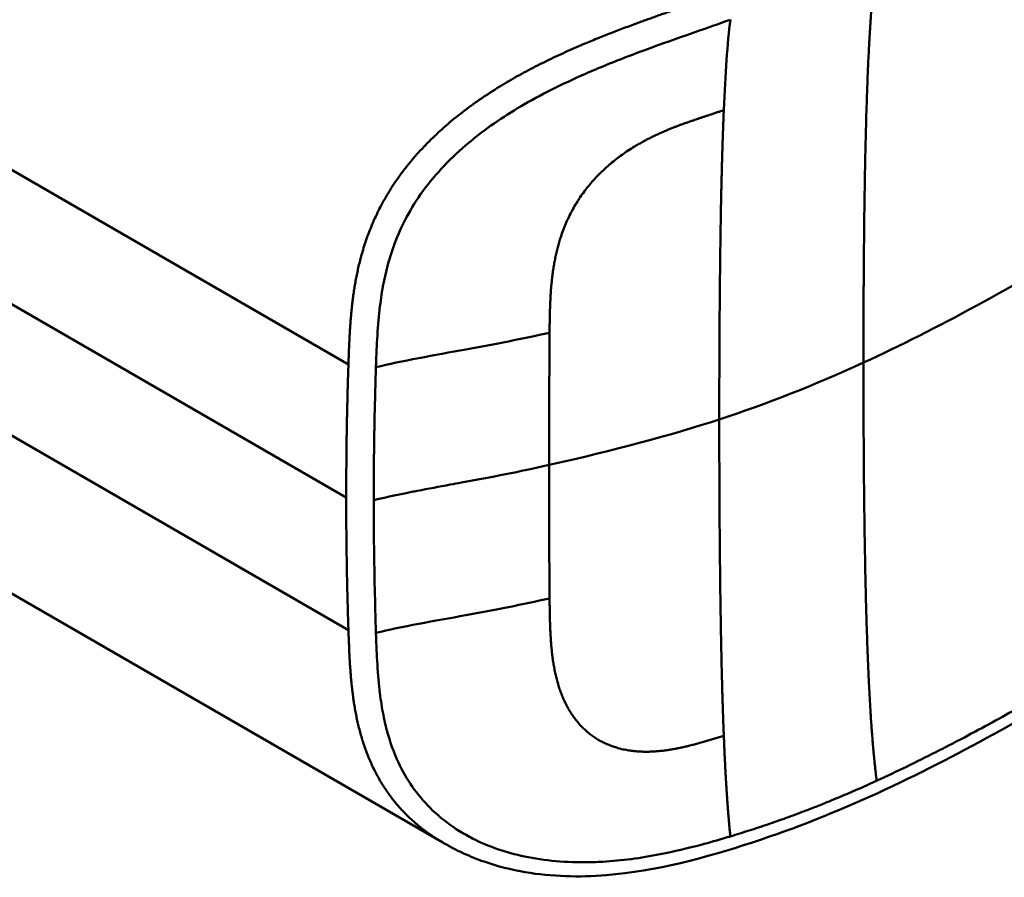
# Model space of a CAD drawing. Header units: millimetres. Extents: x 20 to 833, y 20 to 574.
# Tile 5 of 23: x 377 to 388, y 156 to 166. Entities that reach past the tile are written whole.
import ezdxf

# ---------------------------------------------------------------- set-up
doc = ezdxf.new("R2010")
doc.units = ezdxf.units.MM
doc.header["$LTSCALE"] = 2
doc.layers.add('Sichtbare Kanten(DIN)', color=7, linetype='Continuous', lineweight=50)
doc.layers.add('Sichtbare tangentiale Kanten(DIN)', color=7, linetype='Continuous', lineweight=50)

msp = doc.modelspace()

# ---------------------------------------------------------------- linework, layer by layer
at = {"layer": 'Sichtbare Kanten(DIN)'}
for p, q in [((381.574, 165.044), (381.574, 165.044)), ((371.774, 162.48), (381.542, 156.841)), ((380.759, 159.942), (380.759, 159.942)), ((381.542, 156.841), (381.542, 156.841))]:
    msp.add_line(p, q, dxfattribs=at)
msp.add_open_spline([(428.385, 183.903), (428.385, 183.902), (428.385, 183.902), (428.385, 183.901), (428.385, 183.901), (428.386, 183.9), (428.386, 183.899), (428.386, 183.898), (428.386, 183.897), (428.386, 183.895), (428.386, 183.894), (428.387, 183.892), (428.387, 183.891), (428.388, 183.887), (428.388, 183.885), (428.389, 183.878), (428.39, 183.874), (428.392, 183.86), (428.394, 183.851), (428.4, 183.816), (428.403, 183.792), (428.416, 183.697), (428.422, 183.63), (428.436, 183.363), (428.42, 183.17), (428.305, 182.61), (428.135, 182.252), (427.618, 181.541), (427.247, 181.19), (426.279, 180.451), (425.644, 180.078), (423.451, 178.799), (421.89, 177.891), (415.648, 174.256), (410.967, 171.53), (402.774, 166.76), (399.263, 164.715), (393.119, 161.137), (390.554, 159.566), (386.993, 157.613), (386.082, 157.168), (384.55, 156.667), (383.984, 156.513), (383.102, 156.442), (382.788, 156.45), (382.325, 156.529), (382.167, 156.569), (381.935, 156.65), (381.857, 156.681), (381.742, 156.734), (381.703, 156.753), (381.645, 156.783), (381.626, 156.794), (381.596, 156.81), (381.585, 156.816), (381.57, 156.825), (381.564, 156.828), (381.556, 156.832), (381.553, 156.834), (381.549, 156.837), (381.548, 156.837), (381.545, 156.839), (381.543, 156.84), (381.542, 156.841)], degree=3, knots=[0, 0, 0, 0, 0.000812, 0.000812, 0.001159, 0.001159, 0.001709, 0.001709, 0.00226, 0.00226, 0.00297, 0.00297, 0.004051, 0.004051, 0.005946, 0.005946, 0.009784, 0.009784, 0.018899, 0.018899, 0.044942, 0.044942, 0.123041, 0.123041, 0.357876, 0.357876, 0.819393, 0.819393, 1.341428, 1.341428, 2.016287, 2.016287, 3.678544, 3.678544, 8.665313, 8.665313, 12.40539, 12.40539, 15.210451, 15.210451, 16.085372, 16.085372, 16.55485, 16.55485, 16.809473, 16.809473, 16.944798, 16.944798, 17.014076, 17.014076, 17.049094, 17.049094, 17.066817, 17.066817, 17.075861, 17.075861, 17.080537, 17.080537, 17.082986, 17.082986, 17.084274, 17.084274, 17.085621, 17.085621, 17.085621, 17.085621], dxfattribs=at)
at = {"layer": 'Sichtbare tangentiale Kanten(DIN)'}
for p, q in [((371.774, 167.332), (380.462, 162.315)), ((371.774, 164.289), (380.462, 159.273)), ((380.436, 160.792), (374.788, 164.053)), ((382.764, 162.678), (382.764, 162.681)), ((382.764, 159.636), (382.764, 159.633))]:
    msp.add_line(p, q, dxfattribs=at)
for centre, major_axis, ratio, start_param, end_param in [((382.819, 160.916), (-0.004, 3.508), 0.017337, 1.044244, 1.500022), ((382.819, 161.281), (-0.002, -3.501), 0.017405, 4.745995, 5.201711)]:
    msp.add_ellipse(centre, major_axis=major_axis, ratio=ratio, start_param=start_param, end_param=end_param, dxfattribs=at)
for points, degree in [([(386.356, 162.335), (386.356, 163.47), (386.366, 164.598), (386.387, 165.615), (386.428, 166.408), (386.507, 166.947)], 5), ([(384.758, 165.227), (384.775, 165.642), (384.799, 165.992), (384.833, 166.261)], 3), ([(384.758, 165.227), (384.733, 164.66), (384.719, 163.993), (384.71, 163.251), (384.706, 162.47), (384.706, 161.686)], 5), ([(384.706, 161.685), (385.253, 161.864), (385.795, 162.077), (386.356, 162.335)], 3), ([(386.356, 162.335), (386.356, 161.2), (386.366, 160.059), (386.387, 159.018), (386.428, 158.178), (386.507, 157.548)], 5), ([(384.706, 161.685), (384.151, 161.504), (383.502, 161.33), (382.758, 161.164)], 3), ([(384.758, 158.064), (384.733, 158.669), (384.719, 159.358), (384.71, 160.114), (384.706, 160.901), (384.706, 161.685)], 5), ([(384.758, 158.064), (384.768, 157.799), (384.781, 157.55), (384.795, 157.318), (384.813, 157.105), (384.833, 156.911)], 5)]:
    msp.add_open_spline(points, degree=degree, dxfattribs=at)
for points, degree, knots in [([(384.677, 166.545), (384.676, 166.545), (384.527, 166.491), (384.223, 166.385), (383.762, 166.225), (383.144, 165.996), (382.348, 165.625), (381.6, 165.129), (380.987, 164.495), (380.618, 163.769), (380.507, 163.18), (380.477, 162.746), (380.467, 162.46), (380.462, 162.317), (380.462, 162.315)], 5, [0, 0, 0, 0, 0, 0, 0.000234, 0.217926, 0.435619, 0.653311, 0.871004, 1.088696, 1.306388, 1.524081, 1.741773, 1.743874, 1.743874, 1.743874, 1.743874, 1.743874, 1.743874]), ([(384.833, 166.261), (384.566, 166.165), (384.292, 166.072), (384.015, 165.972), (383.784, 165.889), (383.553, 165.802), (383.321, 165.705), (383.301, 165.697), (383.282, 165.688), (383.262, 165.68), (383.133, 165.625), (383.005, 165.567), (382.881, 165.507), (382.757, 165.447), (382.637, 165.384), (382.516, 165.316), (382.411, 165.257), (382.306, 165.192), (382.205, 165.125), (382.104, 165.058), (382.008, 164.989), (381.916, 164.916), (381.892, 164.897), (381.868, 164.877), (381.844, 164.857), (381.741, 164.771), (381.645, 164.681), (381.556, 164.588), (381.467, 164.494), (381.386, 164.397), (381.314, 164.298), (381.244, 164.202), (381.183, 164.103), (381.128, 164.002), (381.074, 163.9), (381.026, 163.794), (380.985, 163.682), (380.982, 163.674), (380.979, 163.666), (380.976, 163.659), (380.934, 163.539), (380.898, 163.411), (380.87, 163.274), (380.852, 163.186), (380.838, 163.102), (380.827, 163.014), (380.825, 163.002), (380.824, 162.991), (380.822, 162.981), (380.809, 162.873), (380.8, 162.762), (380.793, 162.647), (380.786, 162.531), (380.782, 162.445), (380.777, 162.283)], 3, [0, 0, 0, 0, 0.230762, 0.230762, 0.230762, 0.423227, 0.423227, 0.423227, 0.439515, 0.439515, 0.439515, 0.543734, 0.543734, 0.543734, 0.647952, 0.647952, 0.647952, 0.739173, 0.739173, 0.739173, 0.830393, 0.830393, 0.830393, 0.854195, 0.854195, 0.854195, 0.956483, 0.956483, 0.956483, 1.058772, 1.058772, 1.058772, 1.157514, 1.157514, 1.157514, 1.256255, 1.256255, 1.256255, 1.263482, 1.263482, 1.263482, 1.383867, 1.383867, 1.383867, 1.461303, 1.461303, 1.461303, 1.471606, 1.471606, 1.471606, 1.578168, 1.578168, 1.578168, 1.684731, 1.684731, 1.684731, 1.684731]), ([(382.764, 162.681), (382.765, 162.851), (382.77, 163.297), (382.838, 163.802), (383.135, 164.44), (383.72, 164.857), (384.198, 165.047), (384.509, 165.14), (384.758, 165.227)], 5, [0, 0, 0, 0, 0, 0, 0.2491944, 0.4991944, 0.7491944, 0.9991944, 0.9991944, 0.9991944, 0.9991944, 0.9991944, 0.9991944]), ([(386.356, 162.335), (386.782, 162.53), (387.199, 162.741), (387.652, 162.989), (388.106, 163.236), (388.519, 163.477), (388.932, 163.718)], 3, [0, 0, 0, 0, 0.4403832, 0.4403832, 0.4403832, 0.8807664, 0.8807664, 0.8807664, 0.8807664]), ([(380.777, 162.283), (381.066, 162.354), (381.45, 162.421), (381.805, 162.486), (382.139, 162.546), (382.455, 162.609), (382.764, 162.678)], 3, [0, 0, 0, 0, 0.461945, 0.461945, 0.461945, 0.8961195, 0.8961195, 0.8961195, 0.8961195]), ([(380.462, 162.315), (380.462, 162.315), (380.461, 162.277), (380.458, 162.202), (380.454, 162.088), (380.451, 161.933), (380.446, 161.744), (380.442, 161.553), (380.44, 161.363), (380.438, 161.173), (380.437, 161.021), (380.436, 160.906), (380.436, 160.83), (380.436, 160.792)], 5, [0, 0, 0, 0, 0, 0, 0.00002, 0.0581515, 0.116283, 0.1744144, 0.2325459, 0.2906774, 0.3488089, 0.4069404, 0.465034, 0.465034, 0.465034, 0.465034, 0.465034, 0.465034]), ([(382.758, 161.164), (382.569, 161.121), (382.431, 161.092), (382.261, 161.058), (382.092, 161.024), (381.923, 160.993), (381.755, 160.962), (381.712, 160.954), (381.67, 160.946), (381.628, 160.938), (381.501, 160.915), (381.375, 160.892), (381.249, 160.867), (381.228, 160.863), (381.207, 160.859), (381.186, 160.855), (381.165, 160.851), (381.144, 160.846), (381.123, 160.842), (381.019, 160.821), (380.915, 160.799), (380.812, 160.775), (380.791, 160.77), (380.771, 160.765), (380.751, 160.76)], 3, [0, 0, 0, 0, 0.1300988, 0.1300988, 0.1300988, 0.2601975, 0.2601975, 0.2601975, 0.2927222, 0.2927222, 0.2927222, 0.3902963, 0.3902963, 0.3902963, 0.4065586, 0.4065586, 0.4065586, 0.422821, 0.422821, 0.422821, 0.5041327, 0.5041327, 0.5041327, 0.5203951, 0.5203951, 0.5203951, 0.5203951]), ([(380.436, 160.792), (380.436, 160.729), (380.436, 160.666), (380.437, 160.602), (380.437, 160.539), (380.437, 160.475), (380.438, 160.412), (380.438, 160.349), (380.439, 160.285), (380.44, 160.222), (380.441, 160.159), (380.442, 160.095), (380.443, 160.032), (380.444, 159.969), (380.445, 159.906), (380.446, 159.842), (380.448, 159.779), (380.449, 159.716), (380.451, 159.653), (380.452, 159.589), (380.454, 159.526), (380.456, 159.462), (380.458, 159.399), (380.46, 159.336), (380.462, 159.273)], 3, [0.000019, 0.000019, 0.000019, 0.000019, 0.0581611, 0.0581611, 0.0581611, 0.1162844, 0.1162844, 0.1162844, 0.1744076, 0.1744076, 0.1744076, 0.2325309, 0.2325309, 0.2325309, 0.2906542, 0.2906542, 0.2906542, 0.3487774, 0.3487774, 0.3487774, 0.4069007, 0.4069007, 0.4069007, 0.4650424, 0.4650424, 0.4650424, 0.4650424]), ([(380.751, 160.76), (380.751, 160.696), (380.751, 160.633), (380.752, 160.57), (380.753, 160.255), (380.758, 159.94), (380.766, 159.623), (380.767, 159.559), (380.769, 159.496), (380.771, 159.435), (380.772, 159.375), (380.774, 159.312), (380.777, 159.247), (380.777, 159.245), (380.777, 159.242), (380.777, 159.24)], 3, [0, 0, 0, 0, 0.0579521, 0.0579521, 0.0579521, 0.3477131, 0.3477131, 0.3477131, 0.4058533, 0.4058533, 0.4058533, 0.4636935, 0.4636935, 0.4636935, 0.4658128, 0.4658128, 0.4658128, 0.4658128]), ([(380.777, 159.24), (381.066, 159.312), (381.45, 159.379), (381.805, 159.443), (382.139, 159.504), (382.455, 159.566), (382.764, 159.636)], 3, [0, 0, 0, 0, 0.4619377, 0.4619377, 0.4619377, 0.8961211, 0.8961211, 0.8961211, 0.8961211]), ([(382.764, 159.633), (382.766, 159.456), (382.77, 159.007), (382.837, 158.509), (383.136, 157.967), (383.718, 157.814), (384.199, 157.889), (384.574, 158.007), (384.758, 158.064)], 5, [0, 0, 0, 0, 0, 0, 0.2492, 0.4992, 0.7492, 0.9992, 0.9992, 0.9992, 0.9992, 0.9992, 0.9992]), ([(380.462, 159.273), (380.462, 159.272), (380.467, 159.129), (380.477, 158.845), (380.507, 158.414), (380.614, 157.864), (380.893, 157.361), (381.2, 157.063), (381.43, 156.905), (381.542, 156.841)], 5, [0, 0, 0, 0, 0, 0, 0.0021022, 0.2198034, 0.4375046, 0.6552057, 0.8420772, 0.8420772, 0.8420772, 0.8420772, 0.8420772, 0.8420772]), ([(384.833, 156.911), (384.817, 156.907), (384.802, 156.902), (384.786, 156.897), (384.69, 156.869), (384.593, 156.841), (384.498, 156.816), (384.345, 156.775), (384.191, 156.738), (384.03, 156.706), (383.919, 156.685), (383.807, 156.666), (383.697, 156.652), (383.587, 156.637), (383.481, 156.627), (383.373, 156.621), (383.338, 156.619), (383.302, 156.617), (383.265, 156.616), (383.137, 156.612), (383.007, 156.615), (382.883, 156.624), (382.758, 156.633), (382.638, 156.649), (382.518, 156.673), (382.412, 156.693), (382.306, 156.72), (382.205, 156.754), (382.104, 156.787), (382.008, 156.826), (381.916, 156.871), (381.893, 156.882), (381.869, 156.894), (381.846, 156.907), (381.743, 156.962), (381.646, 157.025), (381.557, 157.095), (381.468, 157.165), (381.387, 157.242), (381.315, 157.325), (381.245, 157.404), (381.183, 157.49), (381.128, 157.58), (381.074, 157.671), (381.026, 157.768), (380.985, 157.873), (380.982, 157.88), (380.979, 157.887), (380.976, 157.894), (380.933, 158.009), (380.896, 158.135), (380.868, 158.271), (380.85, 158.354), (380.837, 158.434), (380.826, 158.519), (380.825, 158.529), (380.824, 158.538), (380.823, 158.547), (380.809, 158.654), (380.8, 158.763), (380.793, 158.878), (380.786, 158.993), (380.782, 159.078), (380.777, 159.24)], 3, [0, 0, 0, 0, 0.013527, 0.013527, 0.013527, 0.095792, 0.095792, 0.095792, 0.227559, 0.227559, 0.227559, 0.318199, 0.318199, 0.318199, 0.408838, 0.408838, 0.408838, 0.438587, 0.438587, 0.438587, 0.543091, 0.543091, 0.543091, 0.647595, 0.647595, 0.647595, 0.739004, 0.739004, 0.739004, 0.830413, 0.830413, 0.830413, 0.853725, 0.853725, 0.853725, 0.956085, 0.956085, 0.956085, 1.058446, 1.058446, 1.058446, 1.157356, 1.157356, 1.157356, 1.256266, 1.256266, 1.256266, 1.263312, 1.263312, 1.263312, 1.386941, 1.386941, 1.386941, 1.462444, 1.462444, 1.462444, 1.471505, 1.471505, 1.471505, 1.578132, 1.578132, 1.578132, 1.68476, 1.68476, 1.68476, 1.68476]), ([(389.083, 158.931), (389.035, 158.903), (388.987, 158.875), (388.939, 158.847), (388.884, 158.815), (388.828, 158.783), (388.767, 158.747), (388.654, 158.682), (388.556, 158.625), (388.46, 158.57), (388.45, 158.565), (388.44, 158.559), (388.429, 158.552), (388.33, 158.496), (388.237, 158.443), (388.142, 158.39), (388.038, 158.331), (387.933, 158.273), (387.828, 158.215), (387.723, 158.158), (387.617, 158.101), (387.511, 158.045), (387.471, 158.024), (387.429, 158.002), (387.387, 157.98), (387.32, 157.945), (387.253, 157.911), (387.185, 157.876), (387.073, 157.819), (386.962, 157.764), (386.848, 157.709), (386.736, 157.655), (386.623, 157.601), (386.512, 157.55), (386.509, 157.549), (386.508, 157.548), (386.507, 157.548)], 3, [0, 0, 0, 0, 0.0507807, 0.0507807, 0.0507807, 0.1102021, 0.1102021, 0.1102021, 0.2202767, 0.2202767, 0.2202767, 0.2309529, 0.2309529, 0.2309529, 0.3302295, 0.3302295, 0.3302295, 0.4395805, 0.4395805, 0.4395805, 0.5485418, 0.5485418, 0.5485418, 0.5906345, 0.5906345, 0.5906345, 0.6580998, 0.6580998, 0.6580998, 0.7689055, 0.7689055, 0.7689055, 0.8770848, 0.8770848, 0.8770848, 0.8799746, 0.8799746, 0.8799746, 0.8799746]), ([(386.507, 157.548), (386.501, 157.545), (386.494, 157.542), (386.488, 157.539), (386.422, 157.509), (386.356, 157.479), (386.29, 157.45), (386.223, 157.421), (386.157, 157.393), (386.089, 157.364), (386.022, 157.336), (385.955, 157.308), (385.887, 157.281), (385.861, 157.271), (385.836, 157.261), (385.81, 157.251), (385.767, 157.234), (385.724, 157.217), (385.681, 157.201), (385.612, 157.174), (385.542, 157.148), (385.473, 157.123), (385.403, 157.098), (385.333, 157.073), (385.262, 157.049), (385.19, 157.025), (385.119, 157.001), (385.048, 156.978), (384.978, 156.956), (384.905, 156.933), (384.833, 156.911)], 3, [0, 0, 0, 0, 0.005938, 0.005938, 0.005938, 0.068767, 0.068767, 0.068767, 0.1314145, 0.1314145, 0.1314145, 0.1940469, 0.1940469, 0.1940469, 0.2177013, 0.2177013, 0.2177013, 0.256742, 0.256742, 0.256742, 0.3195011, 0.3195011, 0.3195011, 0.3822317, 0.3822317, 0.3822317, 0.4449585, 0.4449585, 0.4449585, 0.5075707, 0.5075707, 0.5075707, 0.5075707])]:
    msp.add_open_spline(points, degree=degree, knots=knots, dxfattribs=at)
msp.add_rational_spline([(380.751, 160.76), (380.751, 160.791), (380.751, 160.823), (380.751, 160.855), (380.751, 160.886), (380.752, 160.918), (380.752, 160.949), (380.753, 161.202), (380.756, 161.454), (380.761, 161.707), (380.762, 161.768), (380.764, 161.831), (380.766, 161.896), (380.767, 161.963), (380.769, 162.026), (380.771, 162.087), (380.772, 162.147), (380.774, 162.209), (380.777, 162.276), (380.777, 162.278), (380.777, 162.28), (380.777, 162.283)], [1, 1, 1, 1, 1.00008958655, 1.00008958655, 1, 1, 1, 1, 1.00223380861, 1.00223380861, 1, 1.00382742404, 1.00382742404, 1, 1.00355055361, 1.00355055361, 1, 1, 1, 1], degree=3, knots=[0, 0, 0, 0, 0.0289474, 0.0289474, 0.0289474, 0.0578949, 0.0578949, 0.0578949, 0.2897354, 0.2897354, 0.2897354, 0.347694, 0.347694, 0.347694, 0.4058538, 0.4058538, 0.4058538, 0.4636922, 0.4636922, 0.4636922, 0.4658129, 0.4658129, 0.4658129, 0.4658129], dxfattribs=at)

doc.saveas('drawing.dxf')
